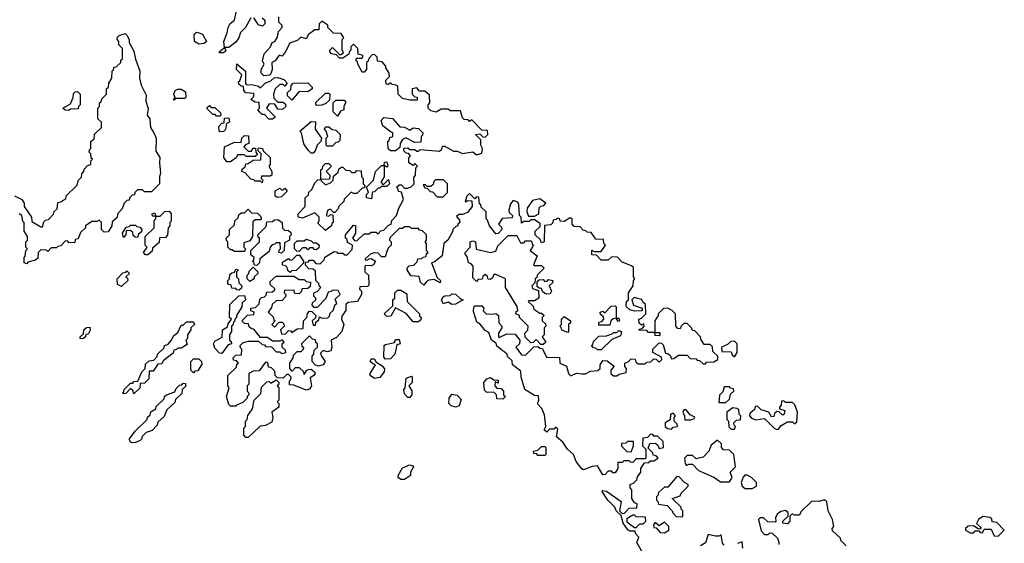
# Model space of a CAD drawing. Extents: x 2789571 to 2951634, y 860514 to 1033803.
# Tile 47 of 102: x 2851475 to 2857080, y 991880 to 994858. Entities that reach past the tile are written whole.
import ezdxf

# ---------------------------------------------------------------- set-up
doc = ezdxf.new("R2010")
doc.units = 0

msp = doc.modelspace()

# ---------------------------------------------------------------- linework, layer by layer
at = {"layer": '0CON05XD'}
for points in [[(2852791.7, 994868.3), (2852760, 994815), (2852732.5, 994785), (2852722.5, 994755), (2852705, 994730), (2852665, 994700), (2852640, 994700), (2852648.3, 994681.7), (2852635, 994670), (2852615, 994670), (2852610, 994675), (2852640, 994700), (2852637.5, 994735), (2852657, 994783), (2852662.5, 994815), (2852673.6, 994836.4), (2852697.5, 994855), (2852708.3, 994911.7)], [(2852710, 992665), (2852705, 992660), (2852675, 992660), (2852665, 992670), (2852652.5, 992715), (2852667.5, 992765), (2852660, 992775), (2852660, 992835), (2852708.3, 992881.7), (2852711.7, 992898.3), (2852720, 992905), (2852708.3, 992918.3), (2852691.7, 992921.7), (2852690, 992935), (2852705, 992950), (2852738.3, 992951.7), (2852740, 992985), (2852731.7, 992991.7), (2852730, 993005), (2852745, 993020), (2852775, 993030), (2852835, 993030), (2852855, 993010), (2852868.3, 993008.3), (2852875, 993000), (2852908.3, 992998.3), (2852935, 992970), (2852955, 992970), (2852965, 992960), (2852990, 992965), (2852988.3, 992978.3), (2852970, 992995), (2852970, 993015), (2852980, 993025), (2852968.3, 993038.3), (2852955, 993030), (2852915, 993030), (2852885, 993050), (2852845, 993050), (2852808.3, 993098.3), (2852795, 993100), (2852781.7, 993111.7), (2852778.3, 993128.3), (2852755, 993130), (2852740, 993145), (2852771.7, 993178.3), (2852808.3, 993181.7), (2852810, 993195), (2852791.7, 993201.7), (2852791.7, 993218.3), (2852818.3, 993221.7), (2852838.3, 993241.7), (2852841.7, 993268.3), (2852851.7, 993278.3), (2852868.3, 993281.7), (2852878.3, 993291.7), (2852881.7, 993308.3), (2852915, 993310), (2852928.3, 993321.7), (2852928.3, 993328.3), (2852901.7, 993351.7), (2852901.7, 993368.3), (2852935, 993400), (2853035, 993400), (2853065, 993380), (2853095, 993380), (2853105, 993370), (2853130, 993365), (2853128.3, 993341.7), (2853115, 993330), (2853081.7, 993328.3), (2853078.3, 993311.7), (2853065, 993300), (2853041.7, 993301.7), (2853035, 993320), (2852981.7, 993318.3), (2852980, 993305), (2852990, 993295), (2852988.3, 993281.7), (2852968.3, 993261.7), (2852935, 993260), (2852911.7, 993238.3), (2852908.3, 993221.7), (2852890, 993195), (2852918.3, 993168.3), (2852921.7, 993151.7), (2852930, 993145), (2852910, 993125), (2852925, 993110), (2852951.7, 993138.3), (2852968.3, 993138.3), (2852978.3, 993128.3), (2852980, 993115), (2852960, 993095), (2852965, 993070), (2852988.3, 993071.7), (2853005, 993090), (2853018.3, 993088.3), (2853025, 993080), (2853055, 993100), (2853088.3, 993101.7), (2853090, 993145), (2853110, 993165), (2853113, 993187), (2853125, 993200), (2853138.3, 993198.3), (2853160, 993175), (2853158.3, 993161.7), (2853140, 993145), (2853145, 993120), (2853158.3, 993121.7), (2853161.7, 993138.3), (2853178.3, 993151.7), (2853181.7, 993168.3), (2853195, 993160), (2853228.3, 993161.7), (2853238.3, 993171.7), (2853241.7, 993188.3), (2853260, 993205), (2853271.7, 993238.3), (2853280, 993245), (2853271.7, 993268.3), (2853300, 993295), (2853288.3, 993318.3), (2853255, 993320), (2853248.3, 993311.7), (2853231.7, 993308.3), (2853218.3, 993271.7), (2853168.3, 993221.7), (2853151.7, 993221.7), (2853140, 993235), (2853141.7, 993248.3), (2853160, 993265), (2853160, 993275), (2853150, 993285), (2853150, 993305), (2853168.3, 993311.7), (2853190, 993335), (2853181.7, 993341.7), (2853178.3, 993358.3), (2853160, 993375), (2853158.3, 993428.3), (2853145, 993440), (2853121.7, 993441.7), (2853101.7, 993461.7), (2853101.7, 993478.3), (2853118.3, 993481.7), (2853125, 993490), (2853145, 993490), (2853161.7, 993471.7), (2853185, 993470), (2853208.3, 993491.7), (2853211.7, 993508.3), (2853265, 993540), (2853278.3, 993538.3), (2853285, 993530), (2853315, 993530), (2853325, 993520), (2853338.3, 993521.7), (2853368.3, 993551.7), (2853370, 993575), (2853341.7, 993591.7), (2853338.3, 993608.3), (2853330, 993615), (2853330, 993635), (2853375, 993690), (2853387.5, 993687.5), (2853387.5, 993645), (2853370, 993615), (2853381.7, 993601.7), (2853395, 993600), (2853435, 993640), (2853465, 993640), (2853475, 993650), (2853505, 993650), (2853515, 993640), (2853531.7, 993658.3), (2853548.3, 993661.7), (2853575, 993690), (2853590, 993695), (2853593, 993717), (2853620, 993745), (2853633, 993787), (2853660, 993835), (2853648.3, 993878.3), (2853631.7, 993881.7), (2853628.3, 993898.3), (2853620, 993905), (2853635, 993920), (2853648.3, 993918.3), (2853665, 993900), (2853685, 993900), (2853705, 993910), (2853720, 993925), (2853718.3, 993961.7), (2853727.5, 993975), (2853730, 994015), (2853740, 994025), (2853725, 994040), (2853715, 994030), (2853690, 994045), (2853690, 994075), (2853700, 994085), (2853688.3, 994098.3), (2853675, 994100), (2853661.7, 994111.7), (2853661.7, 994128.3), (2853685, 994130), (2853695, 994120), (2853725, 994120), (2853735, 994110), (2853745, 994110), (2853755, 994120), (2853865, 994110), (2853878.3, 994121.7), (2853881.7, 994138.3), (2853895, 994140), (2853945, 994110), (2853965, 994110), (2853995, 994097.5), (2854055, 994107.5), (2854075, 994090), (2854105, 994100), (2854110, 994125), (2854100, 994145), (2854100, 994175), (2854070, 994205), (2854095, 994210), (2854111.7, 994191.7), (2854125, 994190), (2854140, 994205), (2854138.3, 994228.3), (2854105, 994230), (2854048.3, 994288.3), (2854035, 994280), (2854028.3, 994288.3), (2854005, 994290), (2853995, 994300), (2853985, 994340), (2853925, 994340), (2853915, 994350), (2853875, 994350), (2853845, 994332.5), (2853815, 994340), (2853800, 994355), (2853800, 994375), (2853810, 994385), (2853808.3, 994428.3), (2853781.7, 994451.7), (2853751.7, 994451.7), (2853735, 994470), (2853710, 994465), (2853710, 994435), (2853725, 994420), (2853738.3, 994418.3), (2853738.3, 994401.7), (2853695, 994400), (2853655, 994410), (2853630, 994435), (2853628.3, 994478.3), (2853617, 994487), (2853595, 994490), (2853585, 994500), (2853575, 994490), (2853561.7, 994491.7), (2853560, 994515), (2853580, 994535), (2853577.5, 994555), (2853560, 994585), (2853560, 994595), (2853538.3, 994618.3), (2853511.7, 994621.7), (2853510, 994645), (2853495, 994660), (2853481.7, 994658.3), (2853461.7, 994638.3), (2853458.3, 994621.7), (2853450, 994615), (2853450, 994575), (2853435, 994560), (2853425, 994560), (2853400, 994605), (2853398.3, 994618.3), (2853390, 994625), (2853390, 994635), (2853395, 994640), (2853425, 994640), (2853430, 994655), (2853401.7, 994661.7), (2853400, 994695), (2853375, 994720), (2853360, 994705), (2853360, 994685), (2853351.7, 994678.3), (2853348.3, 994661.7), (2853315, 994640), (2853295, 994640), (2853278.3, 994658.3), (2853250, 994665), (2853240, 994675), (2853240, 994685), (2853255, 994700), (2853295, 994660), (2853305, 994660), (2853318.3, 994671.7), (2853310, 994685), (2853310, 994745), (2853320, 994755), (2853305, 994780), (2853261.7, 994781.7), (2853230, 994815), (2853228.3, 994828.3), (2853195, 994850), (2853180, 994835), (2853178.3, 994801.7), (2853155, 994800), (2853120, 994775), (2853105, 994750), (2853075, 994760), (2853058.3, 994741.7), (2853012.5, 994725), (2852987, 994673), (2852968.3, 994651.7), (2852953, 994657), (2852930, 994625), (2852910, 994615), (2852912.5, 994575), (2852905, 994550), (2852897.5, 994542.5), (2852865, 994540), (2852850, 994555), (2852850, 994575), (2852867.5, 994605), (2852857.5, 994625), (2852867.5, 994665), (2852902.5, 994705), (2852911.7, 994728.3), (2852927.5, 994735), (2852941.7, 994758.3), (2852948.3, 994791.7), (2852970, 994815), (2852970, 994825), (2852950, 994845), (2852950, 994875)], [(2852855, 994870), (2852870, 994855), (2852870, 994835), (2852857.5, 994822.5), (2852835, 994830), (2852808.3, 994868.3)], [(2851445, 993856.7), (2851487.5, 993835), (2851500, 993815), (2851500, 993795), (2851542.5, 993735), (2851545, 993710), (2851595, 993680), (2851605, 993680), (2851611.7, 993708.3), (2851621.7, 993718.3), (2851638.3, 993721.7), (2851668.3, 993751.7), (2851671.7, 993768.3), (2851688.3, 993781.7), (2851691.7, 993818.3), (2851708.3, 993821.7), (2851738.3, 993841.7), (2851741.7, 993858.3), (2851800, 993915), (2851810, 993945), (2851827, 993963), (2851828.3, 993981.7), (2851840, 993995), (2851841.7, 994008.3), (2851861.7, 994028.3), (2851880, 994035), (2851880, 994055), (2851890, 994065), (2851881.7, 994071.7), (2851880, 994095), (2851870, 994105), (2851871.7, 994118.3), (2851880, 994125), (2851880, 994165), (2851898.3, 994181.7), (2851901.7, 994208.3), (2851940, 994245), (2851940, 994275), (2851920, 994295), (2851920, 994355), (2851930, 994365), (2851930, 994385), (2851938.3, 994391.7), (2851941.7, 994408.3), (2851970, 994435), (2851970, 994465), (2851980, 994475), (2851981.7, 994498.3), (2852000, 994525), (2852001.7, 994568.3), (2852008.3, 994571.7), (2852011.7, 994588.3), (2852025, 994590), (2852050, 994615), (2852051.7, 994628.3), (2852060, 994635), (2852060, 994695), (2852040, 994715), (2852040, 994735), (2852030, 994745), (2852031.7, 994758.3), (2852041.7, 994768.3), (2852075, 994780), (2852085, 994770), (2852097.5, 994745), (2852098.3, 994728.3), (2852125, 994680), (2852133.3, 994633.3), (2852158.8, 994565), (2852157.5, 994525), (2852166.7, 994486.7), (2852195, 994430), (2852193.3, 994395), (2852206.4, 994353.6), (2852200, 994315), (2852216.7, 994295), (2852220, 994245), (2852238.8, 994215), (2852252.5, 994185), (2852250.7, 994110.7), (2852273.3, 994075), (2852270, 994045), (2852277.5, 993985), (2852270, 993965), (2852270, 993925), (2852258.3, 993911.7), (2852225, 993880), (2852185, 993880), (2852175, 993890), (2852145, 993890), (2852130, 993875), (2852128.3, 993861.7), (2852115, 993860), (2852100, 993845), (2852098.3, 993831.7), (2852085, 993830), (2852070, 993815), (2852058.3, 993781.7), (2852033, 993757), (2852028.3, 993731.7), (2852001.7, 993708.3), (2852000, 993685), (2851978.3, 993651.7), (2851955, 993650), (2851940, 993665), (2851940, 993705), (2851928.3, 993718.3), (2851915, 993710), (2851885, 993710), (2851850, 993685), (2851850, 993675), (2851821.7, 993648.3), (2851808.3, 993611.7), (2851791.7, 993608.3), (2851788.3, 993591.7), (2851755, 993590), (2851748.3, 993598.3), (2851735, 993600), (2851708.3, 993571.7), (2851691.7, 993568.3), (2851685, 993560), (2851655, 993560), (2851635, 993540), (2851627, 993547), (2851595, 993550), (2851580, 993535), (2851578.3, 993501.7), (2851565, 993490), (2851521.7, 993478.3), (2851515, 993470)], [(2852495, 994720), (2852470, 994735), (2852468.3, 994771.7), (2852477, 994783), (2852485, 994786.7), (2852516.4, 994776.4), (2852537.5, 994735), (2852525, 994722.5), (2852495, 994720)], [(2852915, 994292.5), (2852893, 994293), (2852868.3, 994318.3), (2852855, 994320), (2852841.7, 994331.7), (2852830, 994345), (2852840, 994355), (2852838.3, 994388.3), (2852815, 994390), (2852790, 994405), (2852808.3, 994421.7), (2852808.3, 994438.3), (2852763, 994443), (2852750, 994455), (2852748.3, 994478.3), (2852735, 994480), (2852721.7, 994491.7), (2852720, 994505), (2852728.3, 994511.7), (2852740, 994545), (2852710, 994575), (2852711.7, 994608.3), (2852760, 994565), (2852760, 994495), (2852765, 994490), (2852805, 994487.5), (2852835, 994480), (2852845, 994470), (2852871.7, 994498.3), (2852905, 994510), (2852923, 994527), (2852945, 994530), (2852978.3, 994518.3), (2852998.3, 994498.3), (2852985, 994480), (2852975, 994490), (2852955, 994490), (2852930, 994465), (2852920, 994435), (2852921.7, 994411.7), (2852945, 994390), (2852975, 994390), (2852988.3, 994378.3), (2852990, 994365), (2852971.7, 994348.3), (2852945, 994350), (2852928.3, 994378.3), (2852895, 994380), (2852880, 994355), (2852928.3, 994308.3), (2852928.3, 994301.7), (2852915, 994292.5)], [(2853025, 994400), (2853000, 994425), (2853000, 994445), (2853018.3, 994461.7), (2853020, 994485), (2853031.7, 994498.3), (2853115, 994500), (2853140, 994475), (2853140, 994465), (2853115, 994447.5), (2853065, 994450), (2853025, 994400)], [(2851755, 994342.5), (2851733, 994343), (2851720, 994355), (2851765, 994380), (2851780, 994415), (2851781.7, 994438.3), (2851791.7, 994448.3), (2851805, 994450), (2851820, 994435), (2851820, 994375), (2851810, 994365), (2851808.3, 994351.7), (2851765, 994350), (2851755, 994342.5)], [(2852355, 994400), (2852350, 994405), (2852360, 994415), (2852352.5, 994435), (2852360, 994455), (2852375, 994462.5), (2852395, 994462.5), (2852418.3, 994448.3), (2852420, 994415), (2852415, 994410), (2852360, 994410), (2852355, 994400)], [(2853165, 994370), (2853160, 994375), (2853161.7, 994388.3), (2853215, 994440), (2853235, 994440), (2853240, 994435), (2853238.3, 994401.7), (2853218.3, 994381.7), (2853195, 994372.5), (2853165, 994370)], [(2853285, 994310), (2853260, 994335), (2853260, 994385), (2853275, 994400), (2853321.7, 994401.7), (2853330, 994395), (2853330, 994385), (2853320, 994365), (2853320, 994345), (2853301.7, 994338.3), (2853285, 994310)], [(2852615, 994310), (2852595, 994310), (2852588.3, 994318.3), (2852575, 994320), (2852541.7, 994351.7), (2852541.7, 994358.3), (2852555, 994370), (2852565, 994360), (2852585, 994360), (2852618.3, 994328.3), (2852620, 994315), (2852615, 994310)], [(2852615, 994220), (2852610, 994225), (2852608.3, 994251.7), (2852625, 994270), (2852638.3, 994271.7), (2852641.7, 994298.3), (2852665, 994300), (2852670, 994275), (2852651.7, 994268.3), (2852647, 994233), (2852635, 994222.5), (2852615, 994220)], [(2853145, 994100), (2853135, 994100), (2853117, 994117), (2853091.7, 994151.7), (2853080, 994215), (2853070, 994225), (2853135, 994280), (2853158.3, 994278.3), (2853157.5, 994235), (2853192.5, 994185), (2853190, 994165), (2853167.5, 994145), (2853157, 994113), (2853145, 994100)], [(2853615, 994112.5), (2853585, 994112.5), (2853573, 994123), (2853570, 994165), (2853578.3, 994171.7), (2853581.7, 994188.3), (2853600, 994195), (2853600, 994215), (2853585, 994220), (2853542.5, 994255), (2853532.5, 994285), (2853548.3, 994301.7), (2853597, 994297), (2853638.3, 994248.3), (2853665, 994247.5), (2853695, 994230), (2853715, 994242.5), (2853745, 994240), (2853770, 994215), (2853768.3, 994201.7), (2853760, 994195), (2853758.3, 994161.7), (2853725, 994160), (2853673, 994187), (2853653.6, 994176.4), (2853640, 994155), (2853638.3, 994131.7), (2853615, 994112.5)], [(2853255, 994140), (2853225, 994140), (2853220, 994145), (2853220, 994185), (2853230, 994195), (2853220, 994225), (2853210, 994235), (2853215, 994250), (2853235, 994250), (2853253, 994233), (2853275, 994230), (2853300, 994205), (2853298.3, 994171.7), (2853288.3, 994161.7), (2853275, 994160), (2853255, 994140)], [(2852675, 994050), (2852655, 994050), (2852637.5, 994075), (2852640, 994135), (2852698.3, 994161.7), (2852735, 994160), (2852740, 994185), (2852755, 994200), (2852778.3, 994198.3), (2852780, 994155), (2852761.7, 994148.3), (2852750, 994135), (2852775, 994110), (2852795, 994110), (2852801.7, 994128.3), (2852818.3, 994128.3), (2852820, 994105), (2852828.3, 994091.7), (2852815, 994080), (2852765, 994080), (2852755, 994090), (2852715, 994090), (2852710, 994075), (2852675, 994050)], [(2852855, 993930), (2852845, 993940), (2852815, 993940), (2852808.3, 993948.3), (2852791.7, 993951.7), (2852758.3, 993988.3), (2852740, 993995), (2852741.7, 994008.3), (2852758.3, 994021.7), (2852761.7, 994038.3), (2852775, 994040), (2852805, 994060), (2852848.3, 994061.7), (2852850, 994095), (2852830, 994115), (2852835, 994130), (2852856.4, 994126.4), (2852861.7, 994111.7), (2852900, 994075), (2852900, 994035), (2852892.5, 994025), (2852910, 993995), (2852910, 993975), (2852901.7, 993968.3), (2852851.7, 993968.3), (2852850, 993955), (2852860, 993945), (2852855, 993930)], [(2853475, 993840), (2853450, 993845), (2853450, 993865), (2853460, 993875), (2853450, 993905), (2853490, 993945), (2853500, 993995), (2853535, 994030), (2853550, 994030), (2853551.7, 994048.3), (2853565, 994050), (2853570, 994025), (2853565, 994020), (2853550, 994030), (2853550, 993965), (2853530, 993935), (2853545, 993920), (2853575, 993950), (2853580, 993925), (2853565, 993910), (2853535, 993910), (2853525, 993900), (2853515, 993900), (2853495, 993880), (2853481.7, 993878.3), (2853480, 993845), (2853475, 993840)], [(2853215, 993660), (2853171.7, 993701.7), (2853180, 993715), (2853180, 993735), (2853155, 993760), (2853085, 993730), (2853060, 993735), (2853060, 993755), (2853100, 993795), (2853100, 993845), (2853118.3, 993861.7), (2853121.7, 993878.3), (2853138.3, 993891.7), (2853155, 993930), (2853171.7, 993948.3), (2853190, 993950), (2853190, 994005), (2853198.3, 994011.7), (2853200, 994025), (2853215, 994040), (2853235, 994040), (2853250, 994025), (2853220, 993995), (2853240, 993975), (2853238.3, 993951.7), (2853190, 993950), (2853191.7, 993941.7), (2853215, 993920), (2853245, 993930), (2853260, 993945), (2853261.7, 993968.3), (2853288.3, 993991.7), (2853291.7, 994008.3), (2853305, 994020), (2853315, 994020), (2853331.7, 994001.7), (2853355, 994000), (2853365, 993990), (2853385, 993990), (2853395, 994000), (2853418.3, 993998.3), (2853420, 993965), (2853430, 993955), (2853430, 993925), (2853440, 993915), (2853438.3, 993901.7), (2853425, 993900), (2853395, 993870), (2853375, 993870), (2853361.7, 993878.3), (2853321.7, 993838.3), (2853320, 993825), (2853291.7, 993798.3), (2853288.3, 993781.7), (2853268.3, 993761.7), (2853261.7, 993761.7), (2853245, 993780), (2853230, 993775), (2853220, 993745), (2853235, 993740), (2853245, 993750), (2853258.3, 993748.3), (2853260, 993705), (2853251.7, 993698.3), (2853250, 993685), (2853215, 993660)], [(2853885, 993850), (2853910, 993875), (2853910, 993925), (2853888.3, 993948.3), (2853841.7, 993948.3), (2853831.7, 993938.3), (2853828.3, 993921.7), (2853815, 993910), (2853795, 993910), (2853785, 993920), (2853771.7, 993918.3), (2853781.7, 993901.7), (2853795, 993900), (2853811.7, 993881.7), (2853825, 993880), (2853851.7, 993851.7), (2853885, 993850)], [(2852945, 993847.5), (2852930, 993855), (2852930, 993885), (2852955, 993900), (2852965, 993890), (2852975, 993890), (2852985, 993900), (2852997, 993883), (2852965, 993850), (2852945, 993847.5)], [(2855035, 992360), (2854985, 992360), (2854965, 992340), (2854951.7, 992341.7), (2854945, 992350), (2854915, 992350), (2854905, 992340), (2854880, 992340), (2854880, 992305), (2854865, 992280), (2854851.7, 992281.7), (2854845, 992290), (2854825, 992290), (2854808.3, 992271.7), (2854795, 992270), (2854765, 992320), (2854733, 992317), (2854685, 992298.8), (2854674.1, 992304.1), (2854642.5, 992345), (2854627.5, 992385), (2854592.5, 992415), (2854567.5, 992455), (2854530, 992485), (2854538.3, 992528.3), (2854525, 992540), (2854515, 992530), (2854491.7, 992528.3), (2854475, 992512.5), (2854460, 992525), (2854470, 992545), (2854461.7, 992611.7), (2854447, 992647), (2854423, 992673), (2854430, 992695), (2854428.3, 992718.3), (2854405, 992720), (2854350, 992755), (2854330, 992825), (2854328.3, 992858.3), (2854280, 992895), (2854278.3, 992918.3), (2854251.7, 992941.7), (2854250, 992955), (2854191.7, 993001.7), (2854188.3, 993018.3), (2854160, 993035), (2854145, 993080), (2854125, 993090), (2854095.9, 993125.9), (2854077, 993137), (2854058.3, 993198.3), (2854060, 993225), (2854065, 993230), (2854105, 993230), (2854117, 993217), (2854113, 993203), (2854130, 993185), (2854165, 993182.5), (2854185, 993187.5), (2854200, 993175), (2854202.5, 993135), (2854220, 993115), (2854220, 993105), (2854200, 993075), (2854200, 993055), (2854205, 993050), (2854248.3, 993071.7), (2854295, 993070), (2854322.5, 993035), (2854320, 993015), (2854300, 992995), (2854331.7, 992951.7), (2854355, 992950), (2854401.7, 992998.3), (2854425, 993000), (2854435, 992990), (2854448.3, 992988.3), (2854475, 992937.5), (2854548.3, 992938.3), (2854550, 992905), (2854588.3, 992888.3), (2854600, 992845), (2854613, 992833), (2854645, 992847.5), (2854675, 992843.3), (2854696.2, 992843.8), (2854725, 992860), (2854767, 992863), (2854780, 992875), (2854780, 992895), (2854795, 992920), (2854818.3, 992918.3), (2854858.3, 992888.3), (2854840, 992865), (2854840, 992845), (2854855, 992832.5), (2854875, 992832.5), (2854888.3, 992841.7), (2854928.3, 992851.7), (2854930, 992875), (2854920, 992885), (2854920, 992905), (2854938.3, 992911.7), (2854955, 992930), (2854978.3, 992928.3), (2854981.7, 992911.7), (2854995, 992900), (2855035, 992900), (2855045, 992910), (2855068.3, 992911.7), (2855085, 992930), (2855098.3, 992928.3), (2855115, 992910), (2855130, 992925), (2855128.3, 992938.3), (2855080, 992965), (2855080, 992985), (2855115, 993020), (2855128.3, 993018.3), (2855138.3, 993008.3), (2855151.7, 992961.7), (2855165, 992960), (2855178.3, 992948.3), (2855185, 992930), (2855198.3, 992931.7), (2855225, 992950), (2855275, 992950), (2855291.7, 992931.7), (2855325, 992930), (2855331.7, 992921.7), (2855345, 992920), (2855365, 992900), (2855378.3, 992901.7), (2855385, 992910), (2855427, 992913), (2855450, 992925), (2855450, 992945), (2855421.7, 992971.7), (2855418.3, 992998.3), (2855405, 993010), (2855371.7, 993011.7), (2855351.7, 993041.7), (2855350, 993055), (2855318.3, 993088.3), (2855305, 993090), (2855300, 993105), (2855275, 993130), (2855255, 993130), (2855240, 993115), (2855235, 993100), (2855221.7, 993101.7), (2855210, 993115), (2855207.5, 993185), (2855190, 993205), (2855165, 993217.5), (2855140, 993215), (2855110, 993185), (2855110, 993175), (2855090, 993145), (2855090, 993080), (2855118.3, 993078.3), (2855120, 993065), (2855115, 993060), (2855091.7, 993061.7), (2855090, 993080), (2855055, 993080), (2855045, 993090), (2855001.7, 993091.7), (2855001.7, 993098.3), (2855018.3, 993101.7), (2855030, 993115), (2855028.3, 993128.3), (2855015, 993120), (2855001.7, 993131.7), (2855000, 993155), (2855015, 993160), (2855040, 993185), (2855038.3, 993238.3), (2855021.7, 993251.7), (2855017, 993267), (2854972.5, 993277.5), (2854960, 993265), (2854970, 993235), (2855018.3, 993218.3), (2855018.3, 993201.7), (2854975, 993200), (2854948.3, 993208.3), (2854930, 993225), (2854927.5, 993235), (2854930, 993255), (2854940, 993265), (2854940, 993305), (2854967.5, 993345), (2854970, 993375), (2854977.5, 993385), (2854970, 993395), (2854968.3, 993448.3), (2854958.3, 993458.3), (2854905, 993480), (2854877.5, 993507.5), (2854845, 993510), (2854825, 993490), (2854785, 993490), (2854758.3, 993518.3), (2854731.7, 993521.7), (2854731.7, 993548.3), (2854745, 993540), (2854785, 993540), (2854810, 993575), (2854800, 993585), (2854798.3, 993608.3), (2854755, 993610), (2854728.3, 993648.3), (2854705, 993650), (2854698.3, 993658.3), (2854681.7, 993661.7), (2854665, 993680), (2854631.7, 993681.7), (2854620, 993695), (2854620, 993725), (2854615, 993730), (2854605, 993730), (2854575, 993710), (2854551.7, 993711.7), (2854550, 993725), (2854535, 993730), (2854528.3, 993721.7), (2854511.7, 993718.3), (2854508.3, 993701.7), (2854498.3, 993691.7), (2854461.7, 993688.3), (2854460, 993595), (2854445, 993590), (2854438.3, 993608.3), (2854410, 993635), (2854410, 993655), (2854438.3, 993681.7), (2854438.3, 993698.3), (2854405, 993720), (2854385, 993720), (2854375, 993710), (2854345, 993710), (2854331.7, 993701.7), (2854330, 993735), (2854320, 993745), (2854317, 993807), (2854310, 993820), (2854285, 993830), (2854268.3, 993811.7), (2854260, 993775), (2854261.7, 993761.7), (2854280, 993745), (2854278.3, 993731.7), (2854221.7, 993728.3), (2854200, 993695), (2854218.3, 993678.3), (2854220, 993665), (2854198.3, 993641.7), (2854185, 993640), (2854150, 993685), (2854138.3, 993718.3), (2854130, 993725), (2854130, 993765), (2854101.7, 993791.7), (2854100, 993805), (2854091.7, 993811.7), (2854088.3, 993848.3), (2854075, 993850), (2854065, 993840), (2854035, 993870), (2854020, 993855), (2854010, 993825), (2854015, 993820), (2854025, 993830), (2854048.3, 993828.3), (2854050, 993795), (2854025, 993762.5), (2853995, 993750), (2853975, 993750), (2853961.7, 993738.3), (2853978.3, 993718.3), (2853980, 993705), (2853970, 993695), (2853970, 993685), (2853955, 993680), (2853940, 993665), (2853940, 993655), (2853912.5, 993605), (2853890, 993585), (2853880, 993515), (2853835, 993480), (2853820, 993475), (2853851.7, 993391.7), (2853870, 993375), (2853868.3, 993361.7), (2853835, 993380), (2853805, 993377.5), (2853790.7, 993369.3), (2853775, 993347.5), (2853757.5, 993365), (2853748.3, 993398.3), (2853701.7, 993401.7), (2853680, 993435), (2853681.7, 993448.3), (2853691.7, 993458.3), (2853718.3, 993461.7), (2853738.3, 993481.7), (2853741.7, 993498.3), (2853765, 993500), (2853771.7, 993508.3), (2853788.3, 993511.7), (2853791.7, 993528.3), (2853800, 993535), (2853790, 993545), (2853790, 993585), (2853782.5, 993595), (2853790, 993605), (2853790, 993635), (2853768.3, 993658.3), (2853751.7, 993661.7), (2853745, 993670), (2853705, 993670), (2853695, 993680), (2853665, 993680), (2853655, 993670), (2853635, 993670), (2853581.7, 993618.3), (2853580, 993605), (2853590, 993595), (2853590, 993575), (2853571.7, 993558.3), (2853565, 993540), (2853555, 993510), (2853535, 993510), (2853515, 993530), (2853495, 993532.5), (2853473, 993527), (2853441.7, 993498.3), (2853441.7, 993491.7), (2853455, 993490), (2853461.7, 993498.3), (2853475, 993500), (2853500, 993485), (2853490, 993465), (2853475, 993457.5), (2853445, 993460), (2853440, 993455), (2853440, 993425), (2853460, 993405), (2853461.7, 993348.3), (2853455, 993340), (2853411.7, 993338.3), (2853410, 993325), (2853420, 993315), (2853420, 993295), (2853397.5, 993255), (2853345, 993250), (2853331.2, 993238.8), (2853332.5, 993205), (2853308.3, 993171.7), (2853307.5, 993155), (2853320, 993125), (2853308.8, 993085), (2853278.8, 993051.2), (2853247.5, 993035), (2853251.2, 992995), (2853245.9, 992974.1), (2853225, 992970), (2853202.5, 992977.5), (2853188.3, 992961.7), (2853192.5, 992945), (2853213.3, 992915), (2853203.3, 992895), (2853175, 992886.7), (2853157.5, 992895), (2853140, 992915), (2853140, 992945), (2853150, 992955), (2853151.7, 992978.3), (2853170, 992995), (2853170, 993015), (2853161.7, 993021.7), (2853158.3, 993038.3), (2853141.7, 993041.7), (2853125, 993060), (2853080, 993015), (2853081.7, 993001.7), (2853090, 992995), (2853088.3, 992981.7), (2853075, 992970), (2853051.7, 992968.3), (2853031.7, 992948.3), (2853030, 992935), (2853010, 992905), (2853010, 992875), (2853021.7, 992861.7), (2853028.3, 992861.7), (2853045, 992880), (2853065, 992880), (2853088.3, 992858.3), (2853095, 992840), (2853110, 992865), (2853120.7, 992869.3), (2853135, 992870), (2853153.3, 992855), (2853156.2, 992845), (2853150, 992835), (2853128.3, 992821.7), (2853136.7, 992775), (2853125, 992757.5), (2853105, 992751.2), (2853035, 992780), (2853011.7, 992781.7), (2853010, 992805), (2853018.3, 992811.7), (2853020, 992825), (2853005, 992840), (2852995, 992840), (2852975, 992820), (2852941.7, 992821.7), (2852930, 992835), (2852928.3, 992858.3), (2852908.3, 992878.3), (2852891.7, 992881.7), (2852888.3, 992908.3), (2852875, 992910), (2852838.3, 992861.7), (2852805, 992860), (2852780, 992845), (2852780, 992785), (2852770, 992775), (2852770, 992745), (2852778.3, 992738.3), (2852780, 992725), (2852770, 992715), (2852770, 992705), (2852745, 992680), (2852710, 992665)], [(2854405, 993740), (2854430, 993755), (2854431.7, 993788.3), (2854441.7, 993798.3), (2854458.3, 993801.7), (2854470, 993815), (2854435, 993840), (2854395, 993830), (2854363, 993787), (2854362.5, 993765), (2854371.7, 993741.7), (2854405, 993740)], [(2852205, 993520), (2852191.7, 993521.7), (2852180, 993535), (2852200, 993565), (2852190, 993575), (2852190, 993625), (2852240, 993675), (2852240, 993715), (2852250, 993725), (2852250, 993740), (2852231.7, 993741.7), (2852230, 993755), (2852245, 993760), (2852250, 993740), (2852275, 993740), (2852301.7, 993768.3), (2852325, 993770), (2852336.7, 993755), (2852336.7, 993713.3), (2852330, 993705), (2852330, 993685), (2852320, 993675), (2852317, 993633), (2852305, 993620), (2852271.7, 993618.3), (2852268.3, 993591.7), (2852231.7, 993558.3), (2852228.3, 993541.7), (2852205, 993520)], [(2852755, 993540), (2852695, 993540), (2852685, 993550), (2852675, 993550), (2852660, 993565), (2852660, 993595), (2852651.7, 993601.7), (2852650, 993615), (2852670, 993635), (2852670, 993665), (2852698.3, 993691.7), (2852700, 993715), (2852718.3, 993731.7), (2852721.7, 993748.3), (2852735, 993760), (2852755, 993760), (2852775, 993780), (2852795, 993760), (2852828.3, 993758.3), (2852848.3, 993738.3), (2852850, 993725), (2852845, 993720), (2852815, 993720), (2852801.7, 993708.3), (2852800, 993625), (2852785, 993600), (2852751.7, 993588.3), (2852750, 993565), (2852760, 993555), (2852755, 993540)], [(2851515, 993470), (2851500, 993475), (2851500, 993505), (2851507, 993513), (2851510, 993545), (2851520, 993555), (2851510, 993565), (2851510, 993595), (2851520, 993605), (2851520, 993625), (2851500, 993655), (2851500, 993705), (2851493, 993713), (2851487.5, 993745), (2851472.5, 993755)], [(2852825, 993460), (2852811.7, 993461.7), (2852808.3, 993478.3), (2852800, 993485), (2852808.3, 993491.7), (2852810, 993505), (2852791.7, 993521.7), (2852790, 993545), (2852840, 993595), (2852840, 993615), (2852831.7, 993621.7), (2852830, 993635), (2852878.3, 993681.7), (2852881.7, 993708.3), (2852915, 993710), (2852925, 993720), (2852945, 993722.5), (2852970, 993705), (2852971.7, 993671.7), (2852981.7, 993661.7), (2853005, 993660), (2853018.3, 993648.3), (2853020, 993635), (2853010, 993625), (2853010, 993605), (2852981.7, 993588.3), (2852980, 993545), (2852965, 993530), (2852950, 993535), (2852951.7, 993548.3), (2852960, 993555), (2852958.3, 993588.3), (2852935, 993590), (2852928.3, 993581.7), (2852911.7, 993578.3), (2852900, 993565), (2852895, 993540), (2852841.7, 993498.3), (2852840, 993475), (2852825, 993460)], [(2852145, 993620), (2852131.7, 993621.7), (2852121.7, 993631.7), (2852118.3, 993648.3), (2852105, 993660), (2852081.7, 993658.3), (2852080, 993635), (2852065, 993620), (2852060, 993645), (2852081.7, 993678.3), (2852098.3, 993681.7), (2852105, 993690), (2852135, 993690), (2852141.7, 993681.7), (2852158.3, 993678.3), (2852170, 993665), (2852168.3, 993651.7), (2852151.7, 993638.3), (2852145, 993620)], [(2853065, 993540), (2853051.7, 993541.7), (2853040, 993555), (2853040, 993585), (2853055, 993600), (2853095, 993600), (2853105, 993610), (2853135, 993600), (2853145, 993590), (2853165, 993590), (2853180, 993575), (2853178.3, 993561.7), (2853165, 993550), (2853151.7, 993551.7), (2853145, 993560), (2853125, 993560), (2853115, 993550), (2853105, 993560), (2853085, 993560), (2853065, 993540)], [(2854455, 993010), (2854441.7, 993011.7), (2854415, 993040), (2854398.3, 993021.7), (2854385, 993020), (2854353, 993053), (2854350, 993075), (2854368.3, 993091.7), (2854370, 993115), (2854320, 993165), (2854320, 993175), (2854300, 993185), (2854301.7, 993198.3), (2854310, 993205), (2854307, 993227), (2854240, 993335), (2854240, 993385), (2854185, 993410), (2854175, 993410), (2854168.3, 993391.7), (2854155, 993380), (2854141.7, 993381.7), (2854138.3, 993398.3), (2854125, 993410), (2854111.7, 993398.3), (2854108.3, 993381.7), (2854085, 993380), (2854075, 993370), (2854055, 993390), (2854057, 993457), (2854045, 993470), (2854030, 993475), (2854021.7, 993511.7), (2854010, 993525), (2854010, 993535), (2854040, 993565), (2854040, 993595), (2854055, 993600), (2854070, 993595), (2854073, 993553), (2854155, 993533.3), (2854185, 993542.5), (2854197, 993573), (2854255, 993630), (2854305, 993630), (2854325, 993590), (2854345, 993590), (2854355, 993600), (2854385, 993600), (2854390, 993595), (2854391.7, 993581.7), (2854400, 993575), (2854380, 993545), (2854420, 993515), (2854400, 993465), (2854405, 993460), (2854445, 993460), (2854460, 993445), (2854420, 993405), (2854418.3, 993391.7), (2854410, 993385), (2854408.3, 993361.7), (2854390, 993345), (2854395, 993330), (2854428.3, 993318.3), (2854430, 993275), (2854405, 993260), (2854375, 993260), (2854370, 993255), (2854398.3, 993228.3), (2854401.7, 993211.7), (2854435, 993190), (2854445, 993190), (2854460, 993175), (2854450, 993165), (2854450, 993145), (2854468.3, 993128.3), (2854470, 993115), (2854460, 993105), (2854460, 993065), (2854450, 993055), (2854470, 993025), (2854455, 993010)], [(2853015, 993420), (2853001.7, 993431.7), (2852998.3, 993448.3), (2852988.3, 993458.3), (2852971.7, 993461.7), (2852971.7, 993478.3), (2853005, 993500), (2853011.7, 993491.7), (2853025, 993490), (2853051.7, 993518.3), (2853068.3, 993518.3), (2853090, 993485), (2853088.3, 993471.7), (2853048.3, 993431.7), (2853025, 993430), (2853015, 993420)], [(2852725, 993320), (2852711.7, 993321.7), (2852705, 993330), (2852681.7, 993331.7), (2852678.3, 993348.3), (2852660, 993355), (2852660, 993375), (2852670, 993385), (2852671.7, 993408.3), (2852681.7, 993418.3), (2852698.3, 993421.7), (2852705, 993440), (2852720, 993435), (2852710, 993425), (2852710, 993395), (2852720, 993385), (2852721.7, 993361.7), (2852740, 993345), (2852738.3, 993331.7), (2852725, 993320)], [(2852785, 993370), (2852770, 993385), (2852770, 993405), (2852780, 993415), (2852781.7, 993428.3), (2852805, 993450), (2852830, 993425), (2852830, 993415), (2852810, 993395), (2852810, 993385), (2852785, 993370)], [(2852055, 993340), (2852031.7, 993351.7), (2852030, 993385), (2852061.7, 993418.3), (2852078.3, 993421.7), (2852085, 993430), (2852100, 993415), (2852080, 993395), (2852088.3, 993388.3), (2852090, 993375), (2852055, 993340)], [(2854475, 993297.5), (2854463, 993303), (2854451.7, 993311.7), (2854445, 993330), (2854431.7, 993331.7), (2854421.7, 993341.7), (2854420, 993365), (2854431.7, 993378.3), (2854455, 993380), (2854465, 993370), (2854478.3, 993371.7), (2854485, 993380), (2854510, 993375), (2854508.3, 993361.7), (2854490, 993345), (2854502.5, 993315), (2854495, 993300), (2854475, 993297.5)], [(2853745, 993140), (2853715, 993140), (2853675, 993187.5), (2853615, 993220), (2853588.3, 993171.7), (2853565, 993170), (2853550, 993185), (2853598.3, 993231.7), (2853600, 993265), (2853610, 993275), (2853610, 993305), (2853625, 993320), (2853645, 993320), (2853678.3, 993298.3), (2853680, 993255), (2853750, 993185), (2853751.7, 993171.7), (2853760, 993165), (2853758.3, 993151.7), (2853745, 993140)], [(2852625, 992960), (2852611.7, 992961.7), (2852585, 992990), (2852577.5, 993015), (2852585, 993030), (2852628.3, 993051.7), (2852630, 993095), (2852658.3, 993111.7), (2852661.7, 993128.3), (2852680, 993155), (2852670, 993165), (2852671.7, 993238.3), (2852721.7, 993288.3), (2852755, 993290), (2852760, 993265), (2852741.7, 993248.3), (2852740, 993225), (2852710, 993175), (2852708.3, 993161.7), (2852701.7, 993158.3), (2852698.3, 993141.7), (2852691.7, 993138.3), (2852688.3, 993121.7), (2852680, 993115), (2852680, 993085), (2852670, 993065), (2852670, 993035), (2852678.3, 993028.3), (2852680, 993015), (2852661.7, 993008.3), (2852625, 992960)], [(2853935, 993237.5), (2853915, 993252.5), (2853885, 993242.5), (2853876.7, 993265), (2853885, 993282.5), (2853895, 993287.5), (2853925, 993290), (2853935, 993300), (2853955, 993297.5), (2853985, 993270), (2854000, 993265), (2853955, 993240), (2853935, 993237.5)], [(2854835, 993120), (2854771.7, 993121.7), (2854771.7, 993138.3), (2854788.3, 993141.7), (2854800, 993155), (2854798.3, 993168.3), (2854781.7, 993181.7), (2854780, 993195), (2854795, 993200), (2854805, 993190), (2854841.7, 993228.3), (2854865, 993230), (2854870, 993225), (2854870, 993160), (2854885, 993160), (2854890, 993145), (2854881.7, 993141.7), (2854870, 993160), (2854853, 993157), (2854840, 993145), (2854835, 993120)], [(2854595, 993080), (2854561.7, 993091.7), (2854558.3, 993108.3), (2854550, 993115), (2854560, 993125), (2854560, 993155), (2854575, 993170), (2854610, 993145), (2854610, 993135), (2854600, 993125), (2854600, 993085), (2854595, 993080)], [(2851835, 993042.5), (2851820, 993045), (2851820, 993055), (2851838.3, 993071.7), (2851840, 993095), (2851855, 993107.5), (2851875, 993110), (2851877, 993093), (2851865, 993070), (2851851.7, 993068.3), (2851850, 993055), (2851835, 993042.5)], [(2852125, 992730), (2852118.3, 992748.3), (2852105, 992760), (2852078.3, 992731.7), (2852065, 992730), (2852060, 992735), (2852068.3, 992741.7), (2852070, 992755), (2852105, 992790), (2852118.3, 992791.7), (2852125, 992800), (2852148.3, 992801.7), (2852170, 992855), (2852190, 992875), (2852191.7, 992898.3), (2852211.7, 992918.3), (2852238.3, 992921.7), (2852258.3, 992941.7), (2852260, 992955), (2852298.3, 992991.7), (2852300, 993005), (2852318.3, 993011.7), (2852340, 993035), (2852350, 993060), (2852375, 993080), (2852395, 993120), (2852405, 993120), (2852425, 993140), (2852465, 993140), (2852470, 993125), (2852450, 993105), (2852450, 993095), (2852430, 993065), (2852430, 993045), (2852420, 993035), (2852428.3, 993011.7), (2852395, 992990), (2852375, 992990), (2852368.3, 992981.7), (2852351.7, 992978.3), (2852348.3, 992961.7), (2852291.7, 992918.3), (2852285, 992900), (2852261.7, 992898.3), (2852235, 992860), (2852211.7, 992858.3), (2852210, 992815), (2852185, 992790), (2852161.7, 992788.3), (2852158.3, 992761.7), (2852125, 992730)], [(2853557.5, 992927.5), (2853548.3, 992938.3), (2853550, 993005), (2853558.3, 993011.7), (2853608.3, 993021.7), (2853615, 993040), (2853635, 993040), (2853640, 993015), (2853621.7, 993008.3), (2853610, 992955), (2853585, 992930), (2853557.5, 992927.5)], [(2854785, 992980), (2854765, 992980), (2854755, 992990), (2854741.7, 992991.7), (2854730, 993005), (2854738.3, 993011.7), (2854741.7, 993028.3), (2854771.7, 993058.3), (2854815, 993060), (2854848.3, 993071.7), (2854855, 993080), (2854875, 993080), (2854885, 993090), (2854900, 993085), (2854895, 993060), (2854845, 993040), (2854785, 992980)], [(2855545, 992940), (2855560, 992965), (2855560, 993015), (2855545, 993030), (2855523, 993027), (2855505, 993010), (2855470, 992995), (2855471.7, 992971.7), (2855525, 992970), (2855531.7, 992951.7), (2855545, 992940)], [(2852465, 992850), (2852450, 992865), (2852450, 992915), (2852465, 992930), (2852495, 992930), (2852510, 992915), (2852511.7, 992898.3), (2852488.3, 992861.7), (2852471.7, 992858.3), (2852465, 992850)], [(2853495, 992817.5), (2853470, 992835), (2853470, 992845), (2853500, 992895), (2853485, 992900), (2853470, 992915), (2853475, 992930), (2853495, 992930), (2853501.7, 992911.7), (2853539.3, 992889.3), (2853551.7, 992871.7), (2853550, 992855), (2853525, 992822.5), (2853495, 992817.5)], [(2853695, 992710), (2853685, 992710), (2853665, 992730), (2853662.5, 992755), (2853670, 992765), (2853675, 992820), (2853705, 992830), (2853710, 992825), (2853710, 992795), (2853690, 992775), (2853706.4, 992746.4), (2853707.5, 992725), (2853695, 992710)], [(2854225, 992700), (2854191.7, 992701.7), (2854190, 992725), (2854175, 992740), (2854135, 992737.5), (2854121.2, 992751.2), (2854116.7, 992795), (2854133.6, 992816.4), (2854155, 992822.5), (2854175, 992810), (2854198.3, 992808.3), (2854198.3, 992791.7), (2854181.7, 992798.3), (2854180, 992775), (2854191.7, 992761.7), (2854215, 992760), (2854230, 992745), (2854230, 992725), (2854240, 992715), (2854225, 992700)], [(2852111.7, 992451.7), (2852101.7, 992461.7), (2852100, 992475), (2852131.7, 992518.3), (2852200, 992585), (2852201.7, 992598.3), (2852218.3, 992611.7), (2852221.7, 992628.3), (2852250, 992645), (2852251.7, 992658.3), (2852298.3, 992701.7), (2852300, 992715), (2852310, 992725), (2852358.3, 992741.7), (2852365, 992760), (2852385, 992780), (2852398.3, 992781.7), (2852405, 992790), (2852418.3, 992788.3), (2852418.3, 992771.7), (2852400, 992755), (2852398.3, 992731.7), (2852361.7, 992698.3), (2852358.3, 992681.7), (2852311.7, 992638.3), (2852298.3, 992601.7), (2852261.7, 992568.3), (2852258.3, 992551.7), (2852228.3, 992521.7), (2852195, 992510), (2852170, 992485), (2852170, 992475), (2852160, 992465), (2852135, 992452.5), (2852111.7, 992451.7)], [(2852761.7, 992481.7), (2852750, 992495), (2852750, 992535), (2852760, 992545), (2852760, 992575), (2852770, 992585), (2852773, 992607), (2852800, 992645), (2852810, 992695), (2852848.3, 992731.7), (2852851.7, 992768.3), (2852881.7, 992798.3), (2852895, 992800), (2852905, 992790), (2852935, 992810), (2852950, 992795), (2852948.3, 992781.7), (2852940, 992775), (2852950, 992765), (2852950, 992695), (2852940, 992685), (2852950, 992675), (2852950, 992655), (2852910, 992625), (2852916.7, 992595), (2852910.7, 992569.3), (2852875, 992550), (2852843, 992547), (2852775, 992482.5), (2852761.7, 992481.7)], [(2855495, 992680), (2855515, 992700), (2855521.7, 992728.3), (2855540, 992745), (2855538.3, 992758.3), (2855521.7, 992761.7), (2855515, 992770), (2855485, 992770), (2855478.3, 992741.7), (2855458.3, 992721.7), (2855455, 992680), (2855495, 992680)], [(2853955, 992653.8), (2853931.7, 992661.7), (2853917.5, 992675), (2853920, 992705), (2853935, 992727.5), (2853965, 992722.5), (2853987.5, 992697.5), (2853977.3, 992662.7), (2853955, 992653.8)], [(2855545, 992530), (2855550, 992545), (2855541.7, 992551.7), (2855540, 992565), (2855555, 992580), (2855578.3, 992581.7), (2855580, 992605), (2855570, 992615), (2855568.3, 992638.3), (2855557, 992647), (2855535, 992650), (2855500, 992625), (2855500, 992585), (2855510, 992575), (2855511.7, 992541.7), (2855525, 992530), (2855545, 992530)], [(2855785, 992527.5), (2855795, 992530), (2855810.7, 992549.3), (2855845, 992570), (2855875, 992570), (2855885, 992560), (2855898.3, 992571.7), (2855903.3, 992625), (2855888.3, 992668.3), (2855875, 992680), (2855835, 992680), (2855825, 992690), (2855811.7, 992688.3), (2855810, 992665), (2855800, 992655), (2855800, 992645), (2855830, 992635), (2855825, 992610), (2855815, 992610), (2855798.3, 992628.3), (2855785, 992630), (2855771.7, 992618.3), (2855768.3, 992601.7), (2855755, 992600), (2855740, 992625), (2855695, 992640), (2855675, 992660), (2855661.7, 992658.3), (2855658.3, 992641.7), (2855631.7, 992618.3), (2855630, 992605), (2855641.7, 992591.7), (2855665, 992582.5), (2855715, 992590), (2855770, 992535), (2855785, 992527.5)], [(2855185, 992530), (2855195, 992540), (2855220, 992545), (2855218.3, 992558.3), (2855200, 992575), (2855200, 992595), (2855207.5, 992605), (2855195, 992620), (2855180, 992615), (2855178.3, 992581.7), (2855150, 992565), (2855150, 992545), (2855163, 992533), (2855185, 992530)], [(2855261.7, 992581.7), (2855295, 992582.5), (2855315, 992590), (2855318.3, 992598.3), (2855291.7, 992611.7), (2855268.3, 992638.3), (2855255, 992640), (2855250, 992625), (2855260, 992605), (2855261.7, 992581.7)], [(2855027.5, 991815), (2854987.5, 991885), (2855000, 991915), (2854980, 991935), (2854978.3, 991948.3), (2854948.3, 991948.3), (2854937, 991957), (2854910, 991995), (2854898.3, 992038.3), (2854870, 992065), (2854862.5, 992085), (2854822.5, 992125), (2854790, 992175), (2854795, 992180), (2854816.1, 992176.1), (2854898.3, 992118.3), (2854890, 992065), (2854905, 992050), (2854918.3, 992051.7), (2854945, 992080), (2854988.3, 992081.7), (2854990, 992105), (2854975, 992110), (2854960, 992135), (2854960, 992185), (2854950, 992195), (2854950, 992215), (2854968.3, 992221.7), (2854988.3, 992241.7), (2854991.7, 992258.3), (2855010, 992285), (2855010, 992305), (2855031.7, 992338.3), (2855055, 992340), (2855065, 992350), (2855085, 992350), (2855110, 992365), (2855098.3, 992378.3), (2855081.7, 992381.7), (2855080, 992395), (2855051.7, 992421.7), (2855061.7, 992448.3), (2855095, 992450), (2855108.3, 992438.3), (2855115, 992420), (2855140, 992425), (2855138.3, 992458.3), (2855105, 992490), (2855085, 992490), (2855078.3, 992498.3), (2855065, 992500), (2855048.3, 992481.7), (2855021.7, 992478.3), (2855020, 992435), (2855040, 992415), (2855040, 992365), (2855035, 992360)], [(2854465, 992380), (2854425, 992380), (2854418.3, 992388.3), (2854401.7, 992391.7), (2854400, 992405), (2854425, 992410), (2854445, 992430), (2854465, 992430), (2854470, 992425), (2854470, 992385), (2854465, 992380)], [(2854955, 992400), (2854970, 992435), (2854968.3, 992458.3), (2854935, 992460), (2854925, 992450), (2854901.7, 992448.3), (2854901.7, 992431.7), (2854931.7, 992401.7), (2854955, 992400)], [(2855515, 992230), (2855530, 992255), (2855520, 992285), (2855550, 992315), (2855540, 992385), (2855515, 992410), (2855481.7, 992411.7), (2855470, 992425), (2855470, 992445), (2855447, 992467), (2855411.7, 992438.3), (2855397.5, 992405), (2855365, 992370), (2855325, 992360), (2855305, 992380), (2855275, 992380), (2855260, 992365), (2855263, 992333), (2855271.7, 992321.7), (2855285, 992330), (2855305, 992330), (2855340, 992295), (2855427, 992257), (2855465, 992230), (2855515, 992230)], [(2853665, 992242.5), (2853645, 992242.5), (2853630, 992255), (2853630, 992265), (2853655, 992310), (2853693.6, 992326.4), (2853715, 992320), (2853717.5, 992315), (2853700, 992285), (2853700, 992265), (2853665, 992242.5)], [(2855245, 992030), (2855250, 992035), (2855250, 992065), (2855240, 992075), (2855240, 992085), (2855190, 992135), (2855235, 992150), (2855240, 992165), (2855280, 992205), (2855280, 992215), (2855260, 992225), (2855228.3, 992258.3), (2855215, 992260), (2855165, 992200), (2855145, 992200), (2855111.7, 992168.3), (2855108.3, 992151.7), (2855100, 992145), (2855100, 992125), (2855108.3, 992118.3), (2855111.7, 992101.7), (2855160, 992095), (2855190, 992065), (2855193, 992053), (2855211.7, 992031.7), (2855245, 992030)], [(2855645, 992192.5), (2855670, 992205), (2855670, 992225), (2855640, 992255), (2855617, 992267), (2855603, 992267), (2855593, 992257), (2855582.5, 992225), (2855587.5, 992205), (2855605, 992192.5), (2855645, 992192.5)], [(2856180, 991865), (2856150, 991895), (2856148.3, 991908.3), (2856101.7, 991951.7), (2856100, 991965), (2856110, 991975), (2856102.5, 992015), (2856077.5, 992065), (2856070, 992115), (2856057, 992127), (2856025, 992117.5), (2855985, 992120), (2855921.7, 992058.3), (2855915, 992040), (2855885, 992040), (2855871.7, 992048.3), (2855860, 992035), (2855860, 992005), (2855845, 991990), (2855820, 991995), (2855820, 992005), (2855850, 992035), (2855850, 992055), (2855835, 992067.5), (2855808.3, 992061.7), (2855787.5, 992045), (2855777.5, 992025), (2855780, 992005), (2855775, 992000), (2855733, 992003), (2855710, 992025), (2855690, 992025), (2855680, 992015), (2855695, 991950), (2855715, 991930), (2855735, 991930), (2855745, 991940), (2855758.3, 991938.3), (2855788.3, 991908.3), (2855797, 991887), (2855797, 991873)], [(2854985, 991970), (2855005, 991990), (2855025, 991990), (2855040, 992005), (2855038.3, 992028.3), (2854985, 992030), (2854975, 992040), (2854965, 992040), (2854931.7, 992018.3), (2854931.7, 992001.7), (2854975, 991970), (2854985, 991970)], [(2857045, 991920), (2857080, 991955), (2857038.3, 991998.3), (2857011.7, 992001.7), (2857008.3, 992018.3), (2856997.5, 992027.5), (2856958.3, 992031.7), (2856932.5, 992015), (2856922.5, 991992.5), (2856948.3, 991968.3), (2856945, 991960), (2856931.7, 991961.7), (2856905, 991980), (2856875, 991977.5), (2856860, 991965), (2856860, 991955), (2856885, 991940), (2856905, 991940), (2856915, 991950), (2856935, 991950), (2856941.7, 991941.7), (2856955, 991940), (2856965, 991960), (2857005, 991960), (2857021.7, 991921.7), (2857045, 991920)], [(2855145, 991940), (2855170, 991955), (2855170, 991975), (2855145, 992000), (2855115, 991980), (2855091.7, 991998.3), (2855082.5, 991985), (2855085, 991970), (2855098.3, 991968.3), (2855121.7, 991941.7), (2855145, 991940)], [(2855485, 991870), (2855475, 991880), (2855468.3, 991928.3), (2855455, 991920), (2855435, 991920), (2855395, 991930), (2855378.3, 991881.7), (2855350, 991865)], [(2855591.7, 991851.7), (2855587.5, 991887.5), (2855561.7, 991878.3)]]:
    msp.add_lwpolyline(points, dxfattribs=at)

doc.saveas('drawing.dxf')
